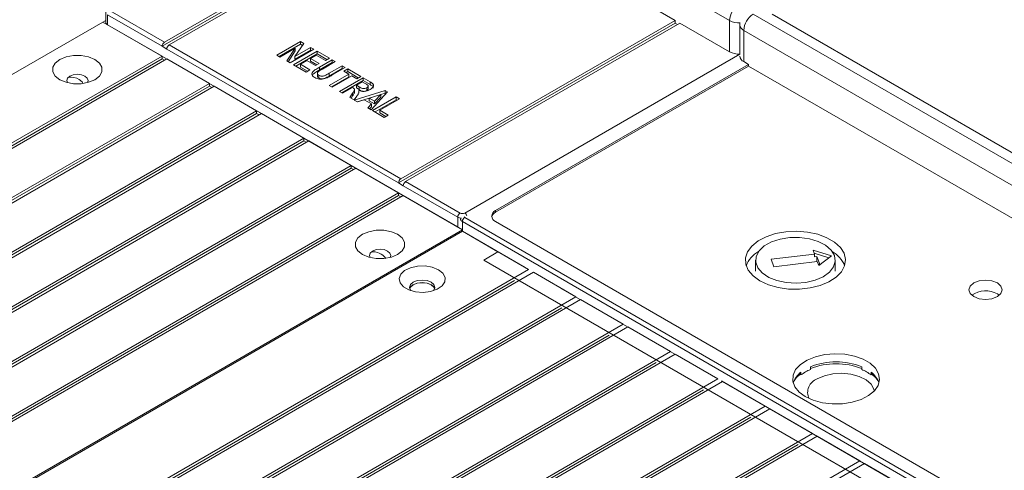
# Model space of a CAD drawing. Header units: millimetres. Extents: x 0 to 1189, y 0 to 841.
# Tile 12 of 16: x 844 to 942, y 152 to 197. Entities that reach past the tile are written whole.
import ezdxf

# ---------------------------------------------------------------- set-up
doc = ezdxf.new("R2010")
doc.units = ezdxf.units.MM

msp = doc.modelspace()

# ---------------------------------------------------------------- linework, layer by layer
at = {"color": 7, "linetype": 'Continuous', "lineweight": 15}
for p, q in [((915.0535, 196.5105), (881.1124, 216.1043)), ((886.0621, 210.144), (858.7206, 194.3601)), ((886.0621, 209.8718), (858.4849, 193.9519)), ((886.5335, 209.8719), (859.192, 194.088)), ((886.5335, 209.8719), (909.6323, 196.5372)), ((852.8685, 197.3536), (852.8685, 196.3737)), ((853.2995, 197.4897), (858.7206, 194.3601)), ((852.5924, 196.3737), (805.4519, 169.1601)), ((852.5924, 196.3737), (852.8685, 196.5331)), ((852.5924, 196.3737), (868.6201, 187.1211)), ((852.5924, 196.3737), (858.4849, 192.972)), ((853.0638, 197.0814), (853.0638, 196.1016)), ((858.4849, 193.9519), (853.0638, 197.0814)), ((909.6323, 196.265), (882.0552, 180.3451)), ((909.6323, 196.5372), (882.2909, 180.7533)), ((910.1037, 196.2651), (882.7623, 180.4812)), ((909.6323, 196.5372), (909.6323, 196.265)), ((909.6323, 196.265), (909.868, 196.129)), ((910.1037, 196.2651), (915.0535, 193.4076)), ((915.0535, 193.4076), (915.0535, 196.5105)), ((917.4105, 197.1638), (947.7719, 179.6365)), ((947.109, 181.1077), (919.2961, 197.1638)), ((868.738, 187.053), (853.0638, 196.1016)), ((916.0851, 196.2203), (916.0772, 196.075)), ((916.0772, 196.075), (916.0772, 193.1315)), ((916.4677, 195.5308), (916.4677, 192.4279)), ((948.2875, 177.1616), (916.4677, 195.5308)), ((869.9242, 193.063), (872.2812, 194.4237)), ((872.2812, 194.4237), (872.6012, 194.239)), ((872.2812, 194.1515), (872.2812, 194.4237)), ((858.4849, 193.9519), (858.9563, 193.6797)), ((882.0552, 180.3451), (858.9563, 193.6797)), ((859.192, 194.088), (882.2909, 180.7533)), ((870.1599, 192.9269), (872.2812, 194.1515)), ((871.7675, 193.7738), (870.2303, 192.8863)), ((870.909, 192.4945), (871.7675, 193.7738)), ((871.0406, 192.4185), (871.7675, 193.5016)), ((873.5974, 193.6639), (871.2404, 192.3032)), ((871.5771, 192.1088), (873.9341, 193.4695)), ((872.6012, 194.239), (871.7173, 192.9319)), ((871.7173, 192.9319), (873.2913, 193.8406)), ((871.7173, 192.6597), (873.2913, 193.5684)), ((871.7675, 193.5016), (871.7675, 193.7738)), ((872.2812, 194.1515), (872.4688, 194.0432)), ((873.2913, 193.8406), (873.5974, 193.6639)), ((873.2913, 193.5684), (873.2913, 193.8406)), ((873.2913, 193.5684), (873.3617, 193.5278)), ((873.9341, 193.4695), (875.1586, 192.7626)), ((873.9341, 193.1973), (873.9341, 193.4695)), ((858.4849, 192.972), (811.3445, 165.7584)), ((858.4849, 192.6998), (811.3445, 165.4862)), ((858.9563, 192.6999), (811.8159, 165.4863)), ((858.4849, 192.972), (858.4849, 192.6998)), ((858.4849, 192.6998), (858.7206, 192.5638)), ((858.9563, 192.6999), (863.199, 190.2506)), ((870.2303, 192.8863), (869.9242, 193.063)), ((871.2404, 192.3032), (870.909, 192.4945)), ((871.7173, 192.6597), (871.7173, 192.9319)), ((871.8129, 191.9727), (873.9341, 193.1973)), ((872.924, 192.5329), (872.2812, 192.1618)), ((873.7811, 192.0381), (872.924, 192.5329)), ((873.8423, 193.063), (873.2913, 192.745)), ((873.2913, 192.745), (874.1484, 192.2502)), ((873.2913, 192.4728), (873.2913, 192.745)), ((873.2913, 192.4728), (873.9127, 192.1141)), ((874.7606, 192.5329), (873.8423, 193.063)), ((873.9341, 193.1973), (874.9228, 192.6265)), ((874.1819, 191.8807), (875.4341, 192.6036)), ((875.7402, 192.4269), (874.4641, 191.6902)), ((875.1586, 192.7626), (874.7606, 192.5329)), ((875.4341, 192.6036), (875.7402, 192.4269)), ((875.4341, 192.3314), (875.4341, 192.6036)), ((888.6548, 177.3516), (916.0772, 193.1822)), ((916.9391, 192.1558), (916.4677, 192.4279)), ((872.8322, 191.3843), (871.5771, 192.1088)), ((872.2812, 192.1618), (873.2301, 191.614)), ((872.2812, 191.8896), (872.2812, 192.1618)), ((872.2812, 191.8896), (872.9944, 191.4779)), ((873.2301, 191.614), (872.8322, 191.3843)), ((874.1484, 192.2502), (873.7811, 192.0381)), ((874.1819, 191.6085), (875.4341, 192.3314)), ((874.1819, 191.6085), (874.1819, 191.8807)), ((875.1409, 191.268), (876.4442, 192.0204)), ((875.1409, 190.9959), (876.4442, 191.7483)), ((875.4341, 192.3314), (875.5044, 192.2908)), ((876.7503, 191.8437), (875.5173, 191.1319)), ((876.4442, 192.0204), (876.7503, 191.8437)), ((876.4442, 191.7483), (876.4442, 192.0204)), ((876.4442, 191.7483), (876.5146, 191.7076)), ((876.5973, 191.4726), (876.9952, 191.7024)), ((877.0871, 191.1899), (876.5973, 191.4726)), ((876.833, 191.3365), (876.9952, 191.4302)), ((876.9952, 191.7024), (878.2809, 190.9602)), ((876.9952, 191.4302), (876.9952, 191.7024)), ((876.9952, 191.4302), (878.0451, 190.8241)), ((891.719, 177.5965), (916.9391, 192.1558)), ((891.719, 177.4332), (916.9391, 191.9925)), ((916.9391, 192.1558), (916.9391, 191.9925)), ((916.9391, 191.9925), (1012.9642, 136.5584)), ((873.9622, 191.2613), (873.9622, 190.9891)), ((874.1145, 190.796), (874.1145, 191.0681)), ((875.128, 190.0589), (877.0871, 191.1899)), ((875.1409, 190.9959), (875.1409, 191.268)), ((875.3637, 189.9228), (877.0871, 190.9177)), ((877.3932, 191.0132), (875.4341, 189.8822)), ((876.1687, 189.4581), (878.5258, 190.8188)), ((876.4045, 189.322), (878.5258, 190.5466)), ((877.0871, 190.9177), (877.0871, 191.1899)), ((877.8829, 190.7304), (877.3932, 191.0132)), ((878.4339, 190.4124), (877.8523, 190.0766)), ((878.2809, 190.9602), (877.8829, 190.7304)), ((878.718, 190.2484), (878.4339, 190.4124)), ((878.5258, 190.8188), (879.226, 190.4146)), ((878.5258, 190.5466), (878.5258, 190.8188)), ((878.5258, 190.5466), (879.226, 190.1424)), ((879.226, 190.1424), (879.226, 190.4146)), ((863.199, 190.2506), (816.0585, 163.037)), ((863.199, 189.9785), (816.0585, 162.7649)), ((863.6704, 189.9785), (816.5299, 162.7649)), ((863.199, 190.2506), (863.199, 189.9785)), ((863.199, 189.9785), (863.4347, 189.8424)), ((863.6704, 189.9785), (867.913, 187.5293)), ((875.4341, 189.8822), (875.128, 190.0589)), ((876.4748, 189.2814), (876.1687, 189.4581)), ((877.4544, 189.8469), (876.4748, 189.2814)), ((877.5218, 189.808), (877.4544, 189.8469)), ((877.6356, 188.6063), (880.7058, 189.5603)), ((877.673, 189.3738), (877.673, 189.646)), ((877.8523, 190.0766), (878.1216, 189.9212)), ((877.8523, 189.8044), (877.8523, 190.0766)), ((877.8523, 189.8044), (878.1216, 189.649)), ((878.0986, 189.2713), (878.0986, 189.5434)), ((878.1216, 189.649), (878.1216, 189.9212)), ((878.7388, 189.4939), (878.884, 189.5518)), ((878.884, 189.5518), (878.884, 189.824)), ((879.0266, 189.718), (879.0266, 189.9902)), ((880.966, 189.4101), (879.3216, 187.638)), ((880.7058, 189.5603), (880.966, 189.4101)), ((880.7058, 189.2881), (880.7058, 189.5603)), ((877.1918, 188.8675), (877.4802, 189.2897)), ((877.638, 188.6099), (877.1918, 188.8675)), ((877.3251, 188.7905), (877.4802, 189.0175)), ((877.4802, 189.0175), (877.4802, 189.2897)), ((877.9609, 188.4235), (877.6356, 188.6063)), ((877.8997, 188.9918), (877.638, 188.6099)), ((877.9475, 188.4311), (879.3539, 188.868)), ((878.6315, 188.6372), (877.9609, 188.4235)), ((879.3704, 188.2106), (878.6315, 188.6372)), ((880.2816, 189.1641), (879.1437, 188.801)), ((879.1437, 188.5288), (879.1437, 188.801)), ((879.1437, 188.801), (879.6531, 188.5069)), ((879.1437, 188.5288), (879.6531, 188.2347)), ((879.4747, 187.5496), (881.8317, 188.9103)), ((879.6531, 188.5069), (880.2816, 189.1641)), ((879.6531, 188.2347), (880.2816, 188.8919)), ((879.6531, 188.2347), (879.6531, 188.5069)), ((879.7104, 187.4135), (881.8317, 188.6381)), ((882.1378, 188.7336), (880.1787, 187.6026)), ((880.2816, 189.1563), (880.7058, 189.2881)), ((880.2816, 188.8919), (880.2816, 189.1641)), ((880.7058, 189.2881), (880.8015, 189.2328)), ((881.8317, 188.9103), (882.1378, 188.7336)), ((881.8317, 188.6381), (881.8317, 188.9103)), ((881.8317, 188.6381), (881.9021, 188.5975)), ((867.913, 187.5293), (820.7726, 160.3157)), ((867.913, 187.5293), (867.913, 187.2571)), ((879.0002, 187.8235), (879.3704, 188.2106)), ((879.3216, 187.638), (879.0002, 187.8235)), ((879.1679, 187.7267), (879.3704, 187.9385)), ((879.3704, 187.9385), (879.3704, 188.2106)), ((880.6379, 186.8781), (879.4747, 187.5496)), ((880.1787, 187.6026), (881.0358, 187.1079)), ((880.1787, 187.3305), (880.1787, 187.6026)), ((867.913, 187.2571), (820.7726, 160.0435)), ((868.3844, 187.2571), (821.244, 160.0435)), ((867.913, 187.2571), (868.1487, 187.1211)), ((868.3844, 187.2571), (872.6271, 184.8079)), ((880.1787, 187.3305), (880.8001, 186.9718)), ((881.0358, 187.1079), (880.6379, 186.8781)), ((872.6271, 184.8079), (825.4866, 157.5943)), ((872.6271, 184.5357), (825.4866, 157.3221)), ((873.0985, 184.5358), (825.958, 157.3222)), ((887.9477, 175.9635), (872.2735, 185.012)), ((872.3914, 184.944), (888.4191, 175.6914)), ((872.6271, 184.8079), (872.6271, 184.5357)), ((872.6271, 184.5357), (872.8627, 184.3997)), ((873.0985, 184.5358), (877.3411, 182.0866)), ((877.3411, 182.0866), (830.2007, 154.873)), ((877.3411, 181.8144), (830.2007, 154.6008)), ((877.8125, 181.8144), (830.6721, 154.6008)), ((877.3411, 182.0866), (877.3411, 181.8144)), ((877.3411, 181.8144), (877.5768, 181.6783)), ((877.8125, 181.8144), (882.0552, 179.3652)), ((882.0552, 180.3451), (882.5266, 180.0729)), ((887.9477, 176.9434), (882.5266, 180.0729)), ((882.7623, 180.4812), (888.1834, 177.3516)), ((882.0552, 179.3652), (834.9147, 152.1516)), ((882.0552, 179.093), (834.9147, 151.8794)), ((882.5266, 179.0931), (835.3861, 151.8795)), ((882.0552, 179.3652), (882.0552, 179.093)), ((882.0552, 179.093), (882.2908, 178.957)), ((882.5266, 179.0931), (888.4191, 175.6914)), ((887.9477, 175.9635), (887.9477, 176.9434)), ((888.6548, 176.9162), (986.707, 120.3119)), ((891.719, 177.5965), (891.719, 177.4332)), ((888.4191, 175.6914), (841.2787, 148.4778)), ((986.4713, 119.9036), (888.4191, 176.5079)), ((888.4191, 176.5079), (888.4191, 175.5281)), ((888.4191, 175.5281), (888.4191, 175.6914)), ((888.4191, 175.6914), (888.4191, 175.5281)), ((985.9999, 122.0807), (891.719, 176.508)), ((888.4191, 175.5281), (841.2787, 148.3145)), ((895.0188, 171.7182), (888.4191, 175.5281)), ((888.4191, 175.5281), (891.9547, 173.487)), ((888.4191, 175.5281), (894.6652, 171.9223)), ((890.5405, 172.6706), (891.9547, 173.487)), ((923.518, 173.2683), (919.1855, 172.7438)), ((919.1855, 172.7438), (919.4592, 171.9905)), ((925.21, 173.0798), (923.3812, 173.6449)), ((923.3812, 173.6449), (923.518, 173.2683)), ((924.9492, 172.8882), (923.4925, 173.3383)), ((923.518, 172.9961), (923.518, 173.2683)), ((923.518, 172.9961), (923.7529, 173.0245)), ((923.7529, 173.0245), (924.0265, 172.2712)), ((923.7529, 172.5102), (923.7529, 173.0245)), ((923.9284, 172.1383), (925.21, 173.0798)), ((981.9929, 119.8762), (890.5405, 172.6706)), ((917.6393, 172.6436), (917.6393, 171.5549)), ((919.4592, 171.9905), (923.7916, 172.5149)), ((923.7916, 172.5149), (923.9284, 172.1383)), ((924.0265, 172.2712), (923.8863, 172.2542)), ((925.5727, 171.5549), (925.5727, 172.6436)), ((895.0188, 171.7182), (847.8783, 144.5046)), ((895.4902, 171.446), (848.3497, 144.2324)), ((899.7328, 168.9968), (895.4902, 171.446)), ((893.6046, 170.6296), (847.8783, 144.2324)), ((898.2008, 169.8812), (910.693, 162.6696)), ((899.7328, 168.9968), (852.5924, 141.7832)), ((941.735, 169.2961), (941.9307, 169.1602)), ((898.3186, 167.9082), (852.5924, 141.511)), ((900.2042, 168.7247), (853.0638, 141.5111)), ((904.4469, 166.2754), (900.2042, 168.7247)), ((904.4469, 166.2754), (857.3064, 139.0618)), ((904.9183, 166.0033), (857.7778, 138.7897)), ((909.1609, 163.5541), (904.9183, 166.0033)), ((903.0327, 165.1868), (857.3064, 138.7897)), ((909.1609, 163.5541), (862.0205, 136.3405)), ((909.6323, 163.2819), (862.4919, 136.0683)), ((913.875, 160.8327), (909.6323, 163.2819)), ((907.7467, 162.4655), (862.0205, 136.0683)), ((923.1038, 161.7641), (923.1038, 162.0363)), ((928.2163, 162.0363), (928.2163, 161.7641)), ((922.0585, 161.4074), (922.0585, 161.279)), ((922.161, 161.2199), (922.0585, 161.279)), ((922.161, 161.2199), (922.161, 161.492)), ((929.1591, 161.2199), (929.1591, 161.492)), ((929.1591, 161.2199), (929.2617, 161.279)), ((929.2617, 161.4074), (929.2617, 161.279)), ((913.875, 160.8327), (866.7345, 133.6191)), ((914.3464, 160.5606), (867.2059, 133.347)), ((914.2285, 160.6286), (935.6774, 148.2464)), ((918.589, 158.1114), (914.3464, 160.5606)), ((912.4608, 159.7441), (866.7345, 133.3469)), ((918.589, 158.1114), (871.4486, 130.8978)), ((917.1748, 157.0228), (871.4486, 130.6256)), ((919.0604, 157.8392), (871.92, 130.6256)), ((923.3031, 155.39), (919.0604, 157.8392)), ((923.3031, 155.39), (876.1626, 128.1764)), ((923.7745, 155.1179), (876.634, 127.9043)), ((928.0171, 152.6686), (923.7745, 155.1179)), ((921.8889, 154.3014), (876.1626, 127.9042)), ((928.0171, 152.6686), (880.8767, 125.455)), ((928.4885, 152.3965), (881.3481, 125.1829)), ((932.7312, 149.9473), (928.4885, 152.3965))]:
    msp.add_line(p, q, dxfattribs=at)
at = {"color": 7, "linetype": 'Continuous', "lineweight": 15, "flags": 128}
for points in [[(848.299, 192.6475), (848.9247, 192.9099), (849.6601, 193.0479), (850.4335, 193.0479), (851.1689, 192.9099), (851.7946, 192.6475), (852.2491, 192.2863), (852.4881, 191.8618), (852.4881, 191.4153), (852.2491, 190.9907), (851.7946, 190.6296), (851.1689, 190.3672), (850.4335, 190.2292), (849.6601, 190.2292), (848.9247, 190.3672), (848.299, 190.6296), (847.8445, 190.9907), (847.6055, 191.4153), (847.6055, 191.8618), (847.8445, 192.2863), (848.299, 192.6475)], [(849.2925, 190.9852), (849.0613, 190.7855), (848.9801, 190.5498), (849.0483, 190.3333)], [(851.0453, 190.3333), (851.1135, 190.5498), (851.0323, 190.7855), (850.801, 190.9852), (850.455, 191.1187), (850.0468, 191.1656), (849.6386, 191.1187), (849.2925, 190.9852)], [(850.6055, 190.2486), (850.5244, 190.409), (850.2354, 190.6587)], [(888.59, 176.969), (888.6134, 176.9453), (888.6548, 176.9162)], [(878.4689, 175.2308), (879.0946, 175.4932), (879.83, 175.6312), (880.6033, 175.6311), (881.3388, 175.4932), (881.9644, 175.2308), (882.419, 174.8696), (882.658, 174.445), (882.658, 173.9986), (882.419, 173.574), (881.9644, 173.2129), (881.3388, 172.9505), (880.6034, 172.8125), (879.83, 172.8125), (879.0946, 172.9505), (878.4689, 173.2129), (878.0144, 173.574), (877.7754, 173.9986), (877.7754, 174.445), (878.0144, 174.8696), (878.4689, 175.2308)], [(918.0705, 170.6026), (918.9132, 170.2115), (919.8818, 169.9342), (920.931, 169.7836), (922.0118, 169.7667), (923.0736, 169.8843), (924.0668, 170.1309), (924.9449, 170.4951), (925.6669, 170.9597), (926.1991, 171.503), (926.5164, 172.0997), (926.6042, 172.7218), (926.4582, 173.3402), (926.0854, 173.9261), (925.5031, 174.452), (924.7386, 174.8933), (923.8276, 175.2295), (922.8127, 175.4447), (921.7414, 175.529), (920.6638, 175.4783), (919.6302, 175.2951), (918.689, 174.9879), (917.8842, 174.5711), (917.2535, 174.0642), (916.8262, 173.4908), (916.6225, 172.8778), (916.6518, 172.2539), (916.9127, 171.6482), (917.3931, 171.0891), (918.0705, 170.6026)], [(925.4882, 173.1135), (925.1638, 173.6561), (924.6159, 174.1351), (923.8788, 174.5204), (922.9989, 174.7877), (922.0315, 174.9203), (921.0373, 174.9098), (920.0789, 174.757), (919.2165, 174.4714), (918.5041, 174.0709), (917.9867, 173.5807), (917.6967, 173.0317), (917.6524, 172.4583), (917.8564, 171.8965), (918.2961, 171.3816), (918.9437, 170.9461), (919.7586, 170.6172), (920.6896, 170.4156), (921.6782, 170.3541), (922.6622, 170.4364), (923.5799, 170.6573), (924.3735, 171.0031), (924.9933, 171.452), (925.4002, 171.9757), (925.5687, 172.5414), (925.4882, 173.1135)], [(881.2152, 172.9166), (881.2834, 173.1331), (881.2022, 173.3688), (880.9709, 173.5685), (880.6249, 173.702), (880.2167, 173.7489), (879.8085, 173.702), (879.4624, 173.5685)], [(879.4624, 173.5685), (879.2312, 173.3688), (879.15, 173.1331), (879.2182, 172.9166)], [(886.0385, 171.7045), (886.4785, 171.3488), (886.6945, 170.9299), (886.6632, 170.4932), (886.388, 170.086), (885.8987, 169.7525), (885.2483, 169.5287), (884.5072, 169.439), (883.7559, 169.4931), (883.0757, 169.6851), (882.5403, 169.9941), (882.2078, 170.3868), (882.1142, 170.8205), (882.2695, 171.2483), (882.6571, 171.6238), (883.2348, 171.9063), (883.9402, 172.0652), (884.6967, 172.0832), (885.4223, 171.9585), (886.0385, 171.7045)], [(883.2943, 169.6053), (883.2419, 169.6693), (883.1455, 169.9491), (883.2419, 170.229), (883.5165, 170.4662), (883.9275, 170.6247), (884.4122, 170.6804), (884.8969, 170.6247), (885.3079, 170.4662)], [(885.6705, 169.8654), (885.6132, 169.9642), (885.3314, 170.2076), (884.9097, 170.3703), (884.4122, 170.4274), (883.9147, 170.3703), (883.493, 170.2076), (883.2111, 169.9642), (883.1539, 169.8654)], [(883.1677, 169.813), (883.2419, 169.9568), (883.5165, 170.194), (883.9275, 170.3525), (884.4122, 170.4082), (884.8969, 170.3525), (885.3079, 170.194)], [(885.3079, 170.4662), (885.5824, 170.229), (885.6789, 169.9491), (885.5824, 169.6693), (885.5301, 169.6053)], [(885.3079, 170.194), (885.5824, 169.9568), (885.6567, 169.813)], [(939.378, 169.0242), (939.9187, 168.8156), (940.5565, 168.7424), (941.1943, 168.8156), (941.735, 169.0242), (942.0963, 169.3363), (942.2231, 169.7045), (942.0963, 170.0727), (941.735, 170.3849), (941.1943, 170.5934), (940.5565, 170.6667), (939.9187, 170.5934), (939.378, 170.3849), (939.0167, 170.0727), (938.8898, 169.7045), (939.0167, 169.3363), (939.378, 169.0242)], [(922.596, 159.064), (923.3852, 158.7038), (924.2971, 158.4583), (925.2824, 158.3408), (926.2881, 158.3577), (927.26, 158.5081), (928.1456, 158.7837), (928.8972, 159.1699), (929.4743, 159.6456), (929.8458, 160.1854), (929.9916, 160.7601), (929.9039, 161.3388), (929.5874, 161.8901), (929.0592, 162.3845), (928.3478, 162.7952), (927.4914, 163.1001), (926.5364, 163.2828), (925.534, 163.3334), (924.5385, 163.2492), (923.6035, 163.0348), (922.7793, 162.7016), (922.1104, 162.2677), (921.6329, 161.7565), (921.3725, 161.1954), (921.3432, 160.6149), (921.5467, 160.046), (921.9719, 159.5196), (922.596, 159.064)], [(921.4696, 160.6533), (921.683, 160.9305), (922.0585, 161.279)], [(923.7745, 160.8327), (924.4978, 161.1494), (925.3423, 161.3416), (926.2453, 161.3952), (927.1399, 161.3062), (927.9597, 161.0811), (928.6439, 160.7367), (929.1417, 160.2985), (929.4164, 159.799), (929.4543, 159.6245)], [(929.2617, 161.279), (929.6372, 160.9305), (929.8506, 160.6533)]]:
    msp.add_lwpolyline(points, dxfattribs=at)
at = {"color": 7, "linetype": 'Continuous', "lineweight": 15}
for centre, radius, start, end in [((917.1005, 196.4173), 2.0491, 122.606021, 177.393917), ((853.2022, 196.407), 0.3353, 185.694431, 245.624972), ((915.9781, 198.2824), 1.9987, 242.443043, 273.350996), ((918.5147, 195.4376), 2.0491, 122.605994, 177.393929), ((916.7445, 196.1416), 0.6706, 185.695651, 245.623596), ((858.9967, 193.9286), 0.5123, 122.605924, 177.394508), ((859.4681, 193.6564), 0.5123, 122.605924, 177.394508), ((915.9691, 195.1404), 1.9598, 242.146543, 273.236714), ((916.7362, 193.0328), 0.6618, 185.256356, 246.06289), ((849.301, 188.8462), 2.0392, 62.727603, 94.363284), ((882.5669, 180.3218), 0.5123, 122.605924, 177.394508), ((883.0383, 180.0496), 0.5123, 122.605924, 177.394508), ((888.4595, 176.9201), 0.5123, 122.605924, 177.394508), ((888.3886, 177.7635), 0.9311, 241.740449, 265.82102), ((888.4191, 177.8065), 0.5123, 242.609619, 297.390381), ((888.5579, 176.8138), 0.3359, 186.012163, 245.596026), ((888.9309, 176.4846), 0.5123, 122.605952, 177.394479), ((888.3762, 176.9176), 0.5157, 16.440865, 57.302419), ((892.0189, 176.795), 0.7051, 115.173273, 165.584501), ((891.9255, 177.0522), 0.5822, 110.784157, 249.215474), ((879.5624, 172.0295), 1.4543, 33.485464, 99.766463), ((919.3649, 171.0127), 2.8819, 119.645836, 157.850675), ((923.9121, 171.0698), 2.8002, 21.569528, 60.933483), ((940.5679, 167.1758), 2.4203, 61.171051, 124.927252), ((925.6601, 155.5756), 6.948, 68.41319, 111.58681), ((925.6601, 155.1232), 7.2108, 69.23719, 110.762901), ((923.4314, 159.7524), 2.1541, 126.138197, 161.815787), ((924.6507, 157.9958), 4.0735, 112.318224, 127.676399), ((926.6689, 157.995), 4.0744, 52.325407, 67.679969), ((927.889, 159.7525), 2.1539, 18.181894, 53.863135), ((924.2664, 159.4816), 1.4379, 110.004341, 204.946144)]:
    msp.add_arc(centre, radius, start, end, dxfattribs=at)
for points, knots in [([(873.7247, 190.8337), (873.6638, 190.8721), (873.5422, 190.9486), (873.4226, 191.0923), (873.4133, 191.2513), (873.5176, 191.4528), (873.8072, 191.658), (874.0569, 191.8064), (874.1819, 191.8807)], [0, 0, 0, 0, 0.125147, 0.249913, 0.37462, 0.4995497, 0.749372, 1, 1, 1, 1]), ([(873.4848, 191.0923), (873.4903, 191.104), (873.5423, 191.216), (873.815, 191.3843), (874.0595, 191.5337), (874.1819, 191.6085)], [0, 0, 0, 0, 0.05494616, 0.52671243, 1, 1, 1, 1]), ([(874.0901, 191.4588), (874.052, 191.4248), (873.9761, 191.3567), (873.9494, 191.2413), (874.0054, 191.14), (874.0781, 191.0921), (874.1145, 191.0681)], [0, 0, 0, 0, 0.2804276, 0.5596618, 0.7796463, 1, 1, 1, 1]), ([(874.4641, 191.6902), (874.3914, 191.6485), (874.2617, 191.5741), (874.1425, 191.494), (874.0901, 191.4588)], [0, 0, 0, 0, 0.5601074, 1, 1, 1, 1]), ([(875.5173, 191.1319), (875.3894, 191.0605), (875.1337, 190.9177), (874.7941, 190.7447), (874.453, 190.6744), (874.1809, 190.674), (873.9246, 190.7301), (873.7913, 190.7991), (873.7247, 190.8337)], [0, 0, 0, 0, 0.250587, 0.5006579, 0.6254713, 0.7502549, 0.8749881, 1, 1, 1, 1]), ([(873.9707, 190.9887), (873.9681, 190.9796), (873.9564, 190.9392), (874.0089, 190.8676), (874.0793, 190.8199), (874.1145, 190.796)], [0, 0, 0, 0, 0.1264946, 0.562881, 1, 1, 1, 1]), ([(874.1145, 191.0681), (874.1534, 191.0482), (874.2312, 191.0084), (874.3824, 190.9791), (874.5411, 190.986), (874.8206, 191.0692), (874.9985, 191.1796), (875.1409, 191.268)], [0, 0, 0, 0, 0.1250369, 0.2496953, 0.3743568, 0.4993032, 1, 1, 1, 1]), ([(874.1145, 190.796), (874.1534, 190.776), (874.2312, 190.7362), (874.3824, 190.7069), (874.5411, 190.7138), (874.8206, 190.797), (874.9985, 190.9075), (875.1409, 190.9959)], [0, 0, 0, 0, 0.1250369, 0.2496953, 0.3743568, 0.4993032, 1, 1, 1, 1]), ([(879.226, 190.4146), (879.3292, 190.3563), (879.5335, 190.241), (879.5887, 189.9982), (879.435, 189.804), (879.2868, 189.7082), (879.2126, 189.6602)], [0, 0, 0, 0, 0.281716, 0.5573922, 0.7784348, 1, 1, 1, 1]), ([(877.4802, 189.2897), (877.5427, 189.3769), (877.6207, 189.4859), (877.6768, 189.623), (877.6692, 189.7203), (877.5807, 189.7729), (877.5218, 189.808)], [0, 0, 0, 0, 0.5014671, 0.6267078, 0.7514733, 1, 1, 1, 1]), ([(878.0986, 189.5434), (878.0937, 189.4367), (878.0849, 189.2453), (877.9565, 189.0695), (877.8997, 188.9918)], [0, 0, 0, 0, 0.5581097, 1, 1, 1, 1]), ([(879.2126, 189.6602), (879.1263, 189.6153), (878.9541, 189.5257), (878.6446, 189.4584), (878.3387, 189.4665), (878.1787, 189.5178), (878.0986, 189.5434)], [0, 0, 0, 0, 0.2806458, 0.5601734, 0.7799042, 1, 1, 1, 1]), ([(878.1216, 189.9212), (878.2246, 189.8503), (878.3534, 189.7618), (878.5831, 189.7319), (878.7373, 189.7501), (878.8254, 189.7944), (878.884, 189.824)], [0, 0, 0, 0, 0.5005461, 0.6254062, 0.7506106, 1, 1, 1, 1]), ([(878.1216, 189.649), (878.2227, 189.5734), (878.334, 189.4903), (878.5009, 189.4736), (878.5162, 189.472)], [0, 0, 0, 0, 0.9083689, 1, 1, 1, 1]), ([(878.9959, 190.0681), (878.9476, 190.1035), (878.8613, 190.1669), (878.7618, 190.2234), (878.718, 190.2484)], [0, 0, 0, 0, 0.5595151, 1, 1, 1, 1]), ([(878.884, 189.824), (878.9137, 189.8426), (878.9732, 189.8799), (879.0229, 189.9456), (879.0319, 190.0118), (879.0079, 190.0493), (878.9959, 190.0681)], [0, 0, 0, 0, 0.2804926, 0.5602251, 0.7801693, 1, 1, 1, 1]), ([(878.884, 189.5518), (878.9133, 189.5704), (878.9719, 189.6077), (879.022, 189.667), (879.0224, 189.7052), (879.0225, 189.7181)], [0, 0, 0, 0, 0.3989404, 0.7967997, 1, 1, 1, 1]), ([(879.226, 190.1424), (879.3367, 190.0845), (879.5177, 189.9899), (879.5262, 189.8522), (879.5295, 189.7987)], [0, 0, 0, 0, 0.6117579, 1, 1, 1, 1]), ([(877.4802, 189.0175), (877.5391, 189.1045), (877.6127, 189.2132), (877.6754, 189.3356), (877.6696, 189.3664), (877.6683, 189.3737)], [0, 0, 0, 0, 0.7530652, 0.941142, 1, 1, 1, 1])]:
    msp.add_open_spline(points, degree=3, knots=knots, dxfattribs=at)

doc.saveas('drawing.dxf')
